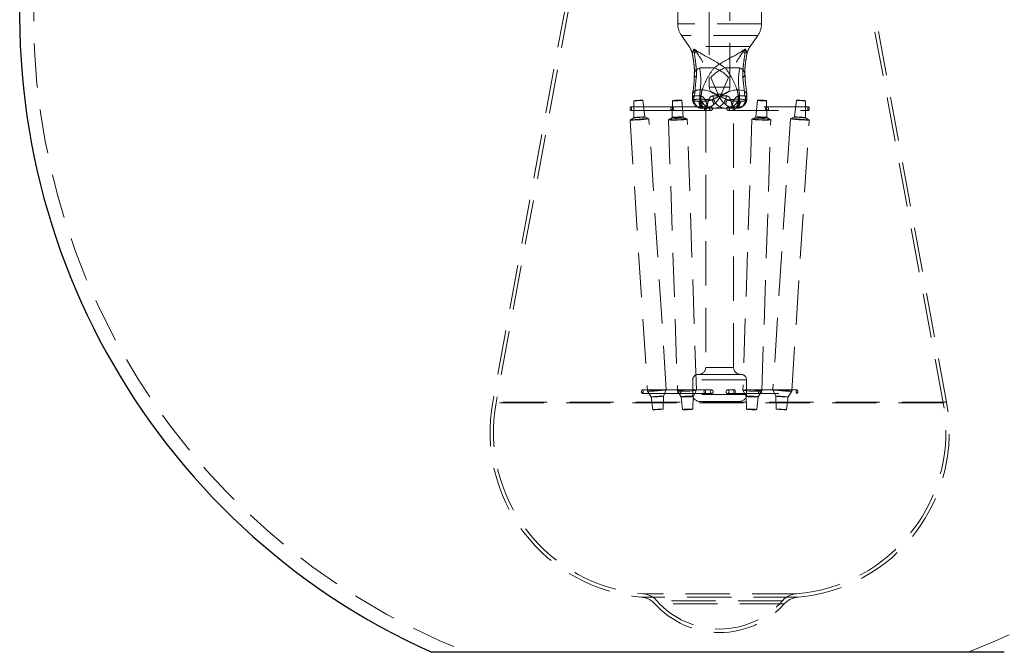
# Model space of a CAD drawing. Header units: millimetres. Extents: x 629 to 811, y 290 to 661.
# Tile 1 of 36: x 629 to 657, y 290 to 308. Entities that reach past the tile are written whole.
import ezdxf

# ---------------------------------------------------------------- set-up
doc = ezdxf.new("R2010")
doc.units = ezdxf.units.MM
doc.linetypes.add('HIDDEN', pattern=[1.905, 1.27, -0.635])
doc.styles.add('SLDTEXTSTYLE0', font='TXT', dxfattribs={"width": 0.75})
doc.dimstyles.new('SLDDIMSTYLE0', dxfattribs={"dimtxt": 3.5, "dimasz": 3.556, "dimexe": 0, "dimexo": 0.0625, "dimgap": 0.875, "dimtad": 1, "dimdec": 0, "dimlfac": 5, "dimrnd": 1e-09, "dimzin": 12, "dimdsep": 46, "dimtxsty": 'SLDTEXTSTYLE0', "dimblk1": 'CLOSED', "dimblk2": 'CLOSED', "dimsah": 1, "dimcen": 0.09, "dimadec": 0, "dimazin": 3, "dimtfac": 1, "dimtdec": 0, "dimtofl": 0, "dimtmove": 0, "dimatfit": 3, "dimldrblk": 'CLOSED', "dimfxl": 0, "dimfrac": 2, "dimtolj": 1, "dimtzin": 12, "dimarcsym": 0})

# ---------------------------------------------------------------- blocks, each defined once
blk = doc.blocks.new('_Closed')
at = {"color": 0, "linetype": 'ByBlock', "lineweight": -2}
for p, q in [((-1, 0.166667), (0, 0)), ((-1, 0.166667), (-1, -0.166667)), ((0, 0), (-1, -0.166667)), ((0, 0), (-1, 0))]:
    blk.add_line(p, q, dxfattribs=at)
blk = doc.blocks.new('_D')
at = {"color": 7, "linetype": 'Continuous', "lineweight": 0}
for p, q in [((655.404, 535.69), (685.285, 535.69)), ((684.285, 535.69), (684.285, 290.022)), ((658.057, 290.022), (685.285, 290.022))]:
    blk.add_line(p, q, dxfattribs=at)
at = {"color": 7, "linetype": 'Continuous', "lineweight": 18, "xscale": 3.556, "yscale": 3.556}
for p, rotation in [((684.285, 535.69, 34.3), 90.00000000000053), ((684.285, 290.022, 34.3), 270.0000000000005)]:
    blk.add_blockref('_Closed', p, dxfattribs=dict(at, rotation=rotation))
at = {"color": 7, "linetype": 'Continuous', "lineweight": 18, "insert": (679.773, 373.959), "char_height": 3.5, "attachment_point": 1, "rotation": 90, "style": 'SLDTEXTSTYLE0'}
blk.add_mtext('1228', dxfattribs=at)

msp = doc.modelspace()

# ---------------------------------------------------------------- linework, layer by layer
at = {"color": 7, "linetype": 'HIDDEN', "lineweight": 18}
for p, q in [((647.704, 314.125), (647.704, 308.034)), ((648.608, 314.125), (648.608, 306.215)), ((649.2, 306.215), (649.2, 314.125)), ((650.104, 308.034), (650.104, 314.125)), ((645.193, 312.353), (642.404, 297.189)), ((645.291, 312.335), (642.502, 297.171)), ((655.306, 297.171), (652.517, 312.335)), ((655.404, 297.189), (652.616, 312.353)), ((650.103, 308.034), (647.708, 308.034)), ((647.812, 307.691), (648.032, 307.376)), ((649.995, 307.691), (647.813, 307.691)), ((649.777, 307.376), (649.996, 307.691)), ((649.776, 307.376), (648.033, 307.376)), ((648.741, 306.766), (648.333, 306.766)), ((649.067, 306.766), (649.476, 306.766)), ((649.628, 306.609), (649.628, 306.604)), ((648.18, 305.966), (648.236, 306.489)), ((648.653, 306.489), (648.878, 305.966)), ((649.155, 306.489), (648.93, 305.966)), ((649.628, 305.966), (649.572, 306.489)), ((648.13, 306.019), (648.131, 306.023)), ((648.405, 306.141), (648.352, 306.141)), ((649.199, 306.215), (648.61, 306.215)), ((648.86, 306.015), (648.808, 306.015)), ((649, 306.015), (648.86, 306.015)), ((649.403, 306.141), (649.456, 306.141)), ((646.443, 305.825), (646.448, 305.341)), ((646.763, 305.361), (646.707, 305.842)), ((647.558, 305.829), (647.548, 305.346)), ((647.864, 305.357), (647.822, 305.838)), ((648.345, 305.966), (648.18, 305.966)), ((648.313, 305.809), (648.339, 305.81)), ((648.366, 305.874), (648.333, 305.874)), ((648.333, 305.874), (648.339, 305.81)), ((648.36, 305.81), (648.339, 305.81)), ((648.36, 305.81), (648.366, 305.874)), ((648.36, 305.81), (648.388, 305.809)), ((648.878, 305.966), (648.714, 305.966)), ((648.93, 305.966), (649.095, 305.966)), ((649.448, 305.81), (649.42, 305.809)), ((649.442, 305.874), (649.475, 305.874)), ((649.448, 305.81), (649.442, 305.874)), ((649.448, 305.81), (649.469, 305.81)), ((649.464, 305.966), (649.628, 305.966)), ((649.475, 305.874), (649.469, 305.81)), ((649.469, 305.81), (649.496, 305.809)), ((649.986, 305.838), (649.944, 305.357)), ((650.26, 305.346), (650.25, 305.829)), ((651.102, 305.842), (651.045, 305.361)), ((651.36, 305.341), (651.365, 305.825)), ((647.546, 305.648), (646.359, 305.648)), ((646.359, 305.548), (647.546, 305.548)), ((648.658, 305.648), (647.546, 305.648)), ((647.546, 305.548), (648.658, 305.548)), ((648.433, 305.61), (648.42, 305.61)), ((648.451, 305.61), (648.433, 305.61)), ((648.465, 305.61), (648.451, 305.61)), ((648.742, 305.61), (648.465, 305.61)), ((648.504, 305.61), (648.504, 298.186)), ((649.259, 305.61), (648.742, 305.61)), ((649.315, 305.648), (649.15, 305.648)), ((649.15, 305.548), (649.315, 305.548)), ((649.304, 305.61), (649.259, 305.61)), ((649.388, 305.61), (649.304, 305.61)), ((649.304, 298.186), (649.304, 305.61)), ((651.449, 305.648), (649.315, 305.648)), ((649.315, 305.548), (651.449, 305.548)), ((646.34, 305.272), (646.838, 297.504)), ((646.448, 305.341), (646.341, 305.272)), ((646.879, 305.307), (646.763, 305.362)), ((647.377, 297.539), (646.879, 305.306)), ((647.438, 305.28), (647.698, 297.512)), ((647.549, 305.347), (647.44, 305.282)), ((647.976, 305.3), (647.863, 305.358)), ((648.238, 297.53), (647.978, 305.298)), ((649.83, 305.298), (649.57, 297.53)), ((649.945, 305.358), (649.832, 305.3)), ((650.111, 297.512), (650.37, 305.28)), ((650.368, 305.282), (650.259, 305.347)), ((650.929, 305.306), (650.431, 297.539)), ((651.045, 305.362), (650.93, 305.307)), ((650.971, 297.504), (651.468, 305.272)), ((651.468, 305.272), (651.36, 305.341)), ((649.303, 298.186), (648.506, 298.186)), ((648.133, 297.826), (648.133, 297.41)), ((649.667, 297.826), (648.141, 297.826)), ((648.622, 297.986), (648.293, 297.986)), ((649.515, 297.986), (648.622, 297.986)), ((649.675, 297.41), (649.675, 297.826)), ((647.747, 297.539), (646.689, 297.539)), ((647.293, 297.361), (647.377, 297.538)), ((647.698, 297.512), (647.799, 297.343)), ((648.679, 297.539), (647.747, 297.539)), ((648.148, 297.355), (648.238, 297.53)), ((649.331, 297.539), (649.13, 297.539)), ((651.119, 297.539), (649.331, 297.539)), ((649.571, 297.53), (649.661, 297.355)), ((650.009, 297.343), (650.111, 297.512)), ((650.431, 297.538), (650.516, 297.361)), ((646.689, 297.439), (647.747, 297.439)), ((646.838, 297.504), (646.944, 297.338)), ((646.944, 297.338), (646.994, 296.974)), ((647.29, 296.993), (647.293, 297.361)), ((647.747, 297.439), (648.679, 297.439)), ((647.799, 297.344), (647.838, 296.978)), ((648.134, 296.988), (648.148, 297.355)), ((649.667, 297.41), (648.141, 297.41)), ((649.13, 297.439), (649.331, 297.439)), ((649.331, 297.439), (651.119, 297.439)), ((649.66, 297.355), (649.675, 296.988)), ((649.971, 296.978), (650.009, 297.344)), ((650.516, 297.361), (650.519, 296.993)), ((650.814, 296.974), (650.864, 297.338)), ((650.864, 297.338), (650.971, 297.504)), ((655.398, 297.189), (642.41, 297.189)), ((655.3, 297.171), (642.508, 297.171)), ((648.64, 297.21), (648.333, 297.21)), ((649.475, 297.21), (648.64, 297.21)), ((651.147, 291.604), (646.664, 291.604)), ((651.104, 291.7), (646.707, 291.7)), ((650.749, 291.409), (647.06, 291.409)), ((650.702, 291.5), (647.111, 291.5))]:
    msp.add_line(p, q, dxfattribs=at)
at = {"color": 7, "linetype": 'Continuous', "lineweight": 25}
msp.add_line((657.057, 290.022), (640.657, 290.022), dxfattribs=at)
at = {"color": 7, "linetype": 'HIDDEN', "lineweight": 18, "flags": 128}
for points in [[(648.236, 306.489), (648.205, 306.525), (648.187, 306.563), (648.18, 306.602), (648.187, 306.64), (648.206, 306.677), (648.238, 306.711), (648.28, 306.741), (648.333, 306.766)], [(649.456, 306.141), (649.517, 306.132), (649.57, 306.117), (649.614, 306.098), (649.648, 306.074), (649.669, 306.046), (649.679, 306.016), (649.675, 305.984), (649.659, 305.952)], [(646.458, 305.824), (646.49, 305.824), (646.535, 305.827), (646.586, 305.83), (646.636, 305.833), (646.676, 305.837), (646.7, 305.84), (646.706, 305.842), (646.692, 305.843), (646.659, 305.842), (646.614, 305.84), (646.563, 305.837), (646.514, 305.833), (646.474, 305.83), (646.449, 305.827), (646.444, 305.824), (646.458, 305.824)], [(647.629, 305.824), (647.589, 305.824), (647.564, 305.827), (647.559, 305.83), (647.573, 305.833), (647.605, 305.837), (647.65, 305.84), (647.702, 305.842), (647.751, 305.843), (647.791, 305.842), (647.816, 305.84), (647.822, 305.837), (647.807, 305.833), (647.775, 305.83), (647.73, 305.827), (647.679, 305.824), (647.629, 305.824)], [(648.42, 305.61), (648.399, 305.614), (648.379, 305.625), (648.36, 305.644), (648.344, 305.668), (648.331, 305.698), (648.321, 305.733), (648.315, 305.77), (648.313, 305.809)], [(648.339, 305.81), (648.341, 305.771), (648.346, 305.734), (648.355, 305.699), (648.367, 305.669), (648.381, 305.644), (648.397, 305.625), (648.415, 305.614), (648.433, 305.61)], [(648.451, 305.61), (648.433, 305.614), (648.416, 305.625), (648.4, 305.644), (648.386, 305.669), (648.375, 305.699), (648.367, 305.734), (648.362, 305.771), (648.36, 305.81)], [(648.465, 305.61), (648.45, 305.614), (648.435, 305.625), (648.422, 305.644), (648.411, 305.668), (648.401, 305.698), (648.394, 305.733), (648.39, 305.77), (648.388, 305.809)], [(648.604, 305.628), (648.584, 305.632), (648.514, 305.673), (648.489, 305.7), (648.485, 305.705), (648.488, 305.698), (648.494, 305.681), (648.5, 305.656), (648.504, 305.623), (648.504, 305.616), (648.504, 305.612), (648.504, 305.61), (648.504, 305.609), (648.504, 305.609), (648.504, 305.609), (648.504, 305.609), (648.504, 305.609), (648.504, 305.609), (648.504, 305.609), (648.504, 305.609), (648.504, 305.609), (648.504, 305.609), (648.504, 305.609), (648.504, 305.609), (648.504, 305.609), (648.504, 305.609), (648.504, 305.609), (648.504, 305.609), (648.504, 305.609), (648.504, 305.609)], [(649.344, 305.61), (649.359, 305.614), (649.373, 305.625), (649.386, 305.644), (649.398, 305.668), (649.407, 305.698), (649.414, 305.733), (649.419, 305.77), (649.42, 305.809)], [(649.358, 305.61), (649.375, 305.614), (649.392, 305.625), (649.408, 305.644), (649.422, 305.669), (649.433, 305.699), (649.441, 305.734), (649.447, 305.771), (649.448, 305.81)], [(649.469, 305.81), (649.467, 305.771), (649.462, 305.734), (649.453, 305.699), (649.442, 305.669), (649.427, 305.644), (649.411, 305.625), (649.393, 305.614), (649.375, 305.61)], [(649.388, 305.61), (649.409, 305.614), (649.429, 305.625), (649.448, 305.644), (649.464, 305.668), (649.477, 305.698), (649.487, 305.733), (649.494, 305.77), (649.496, 305.809)], [(650.179, 305.824), (650.219, 305.824), (650.244, 305.827), (650.25, 305.83), (650.235, 305.833), (650.203, 305.837), (650.158, 305.84), (650.107, 305.842), (650.057, 305.843), (650.017, 305.842), (649.992, 305.84), (649.987, 305.837), (650.001, 305.833), (650.033, 305.83), (650.078, 305.827), (650.13, 305.824), (650.179, 305.824)], [(651.35, 305.824), (651.318, 305.824), (651.273, 305.827), (651.222, 305.83), (651.173, 305.833), (651.132, 305.837), (651.108, 305.84), (651.102, 305.842), (651.117, 305.843), (651.149, 305.842), (651.194, 305.84), (651.245, 305.837), (651.295, 305.833), (651.335, 305.83), (651.359, 305.827), (651.365, 305.824), (651.35, 305.824)], [(646.336, 305.598), (646.338, 305.617), (646.343, 305.633), (646.35, 305.644), (646.359, 305.648), (646.368, 305.644), (646.376, 305.633), (646.381, 305.617), (646.382, 305.598), (646.381, 305.579), (646.376, 305.563), (646.368, 305.552), (646.359, 305.548), (646.35, 305.552), (646.343, 305.563), (646.338, 305.579), (646.336, 305.598)], [(647.59, 305.598), (647.587, 305.617), (647.577, 305.633), (647.563, 305.644), (647.546, 305.648), (647.529, 305.644), (647.515, 305.633), (647.505, 305.617), (647.502, 305.598), (647.505, 305.579), (647.515, 305.563), (647.529, 305.552), (647.546, 305.548), (647.563, 305.552), (647.577, 305.563), (647.587, 305.579), (647.59, 305.598)], [(648.471, 305.598), (648.472, 305.617), (648.477, 305.633), (648.485, 305.644), (648.494, 305.648), (648.503, 305.644), (648.51, 305.633), (648.515, 305.617), (648.517, 305.598), (648.515, 305.579), (648.51, 305.563), (648.503, 305.552), (648.494, 305.548), (648.485, 305.552), (648.477, 305.563), (648.472, 305.579), (648.471, 305.598)], [(648.703, 305.598), (648.699, 305.617), (648.69, 305.633), (648.675, 305.644), (648.658, 305.648), (648.641, 305.644), (648.627, 305.633), (648.618, 305.617), (648.614, 305.598), (648.618, 305.579), (648.627, 305.563), (648.641, 305.552), (648.658, 305.548), (648.675, 305.552), (648.69, 305.563), (648.699, 305.579), (648.703, 305.598)], [(649.105, 305.598), (649.109, 305.617), (649.118, 305.633), (649.133, 305.644), (649.15, 305.648), (649.167, 305.644), (649.181, 305.633), (649.191, 305.617), (649.194, 305.598), (649.191, 305.579), (649.181, 305.563), (649.167, 305.552), (649.15, 305.548), (649.133, 305.552), (649.118, 305.563), (649.109, 305.579), (649.105, 305.598)], [(649.338, 305.598), (649.336, 305.617), (649.331, 305.633), (649.323, 305.644), (649.315, 305.648), (649.306, 305.644), (649.298, 305.633), (649.293, 305.617), (649.291, 305.598), (649.293, 305.579), (649.298, 305.563), (649.306, 305.552), (649.315, 305.548), (649.323, 305.552), (649.331, 305.563), (649.336, 305.579), (649.338, 305.598)], [(650.218, 305.598), (650.221, 305.617), (650.231, 305.633), (650.245, 305.644), (650.262, 305.648), (650.279, 305.644), (650.294, 305.633), (650.303, 305.617), (650.307, 305.598), (650.303, 305.579), (650.294, 305.563), (650.279, 305.552), (650.262, 305.548), (650.245, 305.552), (650.231, 305.563), (650.221, 305.579), (650.218, 305.598)], [(651.472, 305.598), (651.47, 305.617), (651.465, 305.633), (651.458, 305.644), (651.449, 305.648), (651.44, 305.644), (651.433, 305.633), (651.428, 305.617), (651.426, 305.598), (651.428, 305.579), (651.433, 305.563), (651.44, 305.552), (651.449, 305.548), (651.458, 305.552), (651.465, 305.563), (651.47, 305.579), (651.472, 305.598)], [(646.371, 305.27), (646.437, 305.271), (646.529, 305.275), (646.634, 305.282), (646.734, 305.289), (646.816, 305.297), (646.867, 305.303), (646.878, 305.307), (646.849, 305.309), (646.783, 305.307), (646.69, 305.303), (646.586, 305.297), (646.485, 305.289), (646.403, 305.282), (646.352, 305.275), (646.341, 305.271), (646.371, 305.27)], [(646.466, 305.34), (646.505, 305.341), (646.558, 305.343), (646.62, 305.347), (646.679, 305.351), (646.727, 305.356), (646.756, 305.359), (646.763, 305.362), (646.745, 305.363), (646.707, 305.362), (646.653, 305.359), (646.592, 305.356), (646.533, 305.351), (646.485, 305.347), (646.455, 305.343), (646.449, 305.341), (646.466, 305.34)], [(647.584, 305.27), (647.502, 305.271), (647.451, 305.275), (647.439, 305.282), (647.469, 305.289), (647.535, 305.297), (647.627, 305.303), (647.732, 305.307), (647.833, 305.309), (647.915, 305.307), (647.966, 305.303), (647.977, 305.297), (647.948, 305.289), (647.882, 305.282), (647.79, 305.275), (647.685, 305.271), (647.584, 305.27)], [(647.633, 305.34), (647.585, 305.341), (647.556, 305.343), (647.549, 305.347), (647.566, 305.351), (647.605, 305.356), (647.659, 305.359), (647.72, 305.362), (647.779, 305.363), (647.827, 305.362), (647.857, 305.359), (647.863, 305.356), (647.846, 305.351), (647.808, 305.347), (647.754, 305.343), (647.693, 305.341), (647.633, 305.34)], [(650.225, 305.27), (650.307, 305.271), (650.357, 305.275), (650.369, 305.282), (650.34, 305.289), (650.274, 305.297), (650.181, 305.303), (650.077, 305.307), (649.976, 305.309), (649.893, 305.307), (649.843, 305.303), (649.831, 305.297), (649.86, 305.289), (649.926, 305.282), (650.019, 305.275), (650.123, 305.271), (650.225, 305.27)], [(650.175, 305.34), (650.223, 305.341), (650.253, 305.343), (650.259, 305.347), (650.242, 305.351), (650.204, 305.356), (650.15, 305.359), (650.088, 305.362), (650.029, 305.363), (649.981, 305.362), (649.952, 305.359), (649.945, 305.356), (649.962, 305.351), (650.001, 305.347), (650.055, 305.343), (650.116, 305.341), (650.175, 305.34)], [(651.438, 305.27), (651.372, 305.271), (651.279, 305.275), (651.175, 305.282), (651.074, 305.289), (650.992, 305.297), (650.941, 305.303), (650.93, 305.307), (650.96, 305.309), (651.026, 305.307), (651.118, 305.303), (651.223, 305.297), (651.324, 305.289), (651.405, 305.282), (651.456, 305.275), (651.467, 305.271), (651.438, 305.27)], [(651.342, 305.34), (651.304, 305.341), (651.25, 305.343), (651.189, 305.347), (651.13, 305.351), (651.082, 305.356), (651.052, 305.359), (651.046, 305.362), (651.063, 305.363), (651.102, 305.362), (651.155, 305.359), (651.217, 305.356), (651.276, 305.351), (651.324, 305.347), (651.353, 305.343), (651.36, 305.341), (651.342, 305.34)], [(646.666, 297.489), (646.668, 297.508), (646.673, 297.524), (646.681, 297.535), (646.689, 297.539), (646.698, 297.535), (646.706, 297.524), (646.711, 297.508), (646.712, 297.489), (646.711, 297.469), (646.706, 297.453), (646.698, 297.442), (646.689, 297.439), (646.681, 297.442), (646.673, 297.453), (646.668, 297.469), (646.666, 297.489)], [(646.868, 297.502), (646.934, 297.503), (647.027, 297.508), (647.131, 297.514), (647.232, 297.521), (647.314, 297.529), (647.365, 297.535), (647.376, 297.539), (647.346, 297.541), (647.28, 297.539), (647.188, 297.535), (647.083, 297.529), (646.982, 297.521), (646.9, 297.514), (646.85, 297.508), (646.839, 297.503), (646.868, 297.502)], [(647.843, 297.502), (647.761, 297.503), (647.71, 297.508), (647.699, 297.514), (647.728, 297.521), (647.794, 297.529), (647.886, 297.535), (647.991, 297.539), (648.092, 297.541), (648.175, 297.539), (648.225, 297.535), (648.237, 297.529), (648.207, 297.521), (648.141, 297.514), (648.049, 297.508), (647.944, 297.503), (647.843, 297.502)], [(647.791, 297.489), (647.788, 297.508), (647.778, 297.524), (647.764, 297.535), (647.747, 297.539), (647.73, 297.535), (647.716, 297.524), (647.706, 297.508), (647.703, 297.489), (647.706, 297.469), (647.716, 297.453), (647.73, 297.442), (647.747, 297.439), (647.764, 297.442), (647.778, 297.453), (647.788, 297.469), (647.791, 297.489)], [(648.454, 297.489), (648.456, 297.508), (648.461, 297.524), (648.468, 297.535), (648.477, 297.539), (648.486, 297.535), (648.494, 297.524), (648.499, 297.508), (648.5, 297.489), (648.499, 297.469), (648.494, 297.453), (648.486, 297.442), (648.477, 297.439), (648.468, 297.442), (648.461, 297.453), (648.456, 297.469), (648.454, 297.489)], [(648.723, 297.489), (648.72, 297.508), (648.71, 297.524), (648.696, 297.535), (648.679, 297.539), (648.662, 297.535), (648.647, 297.524), (648.638, 297.508), (648.634, 297.489), (648.638, 297.469), (648.647, 297.453), (648.662, 297.442), (648.679, 297.439), (648.696, 297.442), (648.71, 297.453), (648.72, 297.469), (648.723, 297.489)], [(649.085, 297.489), (649.089, 297.508), (649.098, 297.524), (649.113, 297.535), (649.13, 297.539), (649.146, 297.535), (649.161, 297.524), (649.17, 297.508), (649.174, 297.489), (649.17, 297.469), (649.161, 297.453), (649.146, 297.442), (649.13, 297.439), (649.113, 297.442), (649.098, 297.453), (649.089, 297.469), (649.085, 297.489)], [(649.354, 297.489), (649.352, 297.508), (649.347, 297.524), (649.34, 297.535), (649.331, 297.539), (649.322, 297.535), (649.315, 297.524), (649.31, 297.508), (649.308, 297.489), (649.31, 297.469), (649.315, 297.453), (649.322, 297.442), (649.331, 297.439), (649.34, 297.442), (649.347, 297.453), (649.352, 297.469), (649.354, 297.489)], [(649.965, 297.502), (650.047, 297.503), (650.098, 297.508), (650.11, 297.514), (650.08, 297.521), (650.014, 297.529), (649.922, 297.535), (649.817, 297.539), (649.716, 297.541), (649.634, 297.539), (649.583, 297.535), (649.571, 297.529), (649.601, 297.521), (649.667, 297.514), (649.759, 297.508), (649.864, 297.503), (649.965, 297.502)], [(650.017, 297.489), (650.02, 297.508), (650.03, 297.524), (650.044, 297.535), (650.061, 297.539), (650.078, 297.535), (650.093, 297.524), (650.102, 297.508), (650.106, 297.489), (650.102, 297.469), (650.093, 297.453), (650.078, 297.442), (650.061, 297.439), (650.044, 297.442), (650.03, 297.453), (650.02, 297.469), (650.017, 297.489)], [(650.94, 297.502), (650.874, 297.503), (650.782, 297.508), (650.677, 297.514), (650.576, 297.521), (650.494, 297.529), (650.443, 297.535), (650.432, 297.539), (650.462, 297.541), (650.528, 297.539), (650.62, 297.535), (650.725, 297.529), (650.826, 297.521), (650.908, 297.514), (650.958, 297.508), (650.97, 297.503), (650.94, 297.502)], [(651.142, 297.489), (651.14, 297.508), (651.135, 297.524), (651.128, 297.535), (651.119, 297.539), (651.11, 297.535), (651.103, 297.524), (651.098, 297.508), (651.096, 297.489), (651.098, 297.469), (651.103, 297.453), (651.11, 297.442), (651.119, 297.439), (651.128, 297.442), (651.135, 297.453), (651.14, 297.469), (651.142, 297.489)], [(646.964, 297.337), (647.007, 297.338), (647.066, 297.341), (647.134, 297.345), (647.199, 297.349), (647.252, 297.354), (647.285, 297.358), (647.292, 297.361), (647.273, 297.362), (647.23, 297.361), (647.171, 297.358), (647.103, 297.354), (647.038, 297.349), (646.985, 297.345), (646.952, 297.341), (646.945, 297.338), (646.964, 297.337)], [(647.893, 297.337), (647.84, 297.338), (647.807, 297.341), (647.8, 297.345), (647.819, 297.349), (647.861, 297.354), (647.921, 297.358), (647.989, 297.361), (648.054, 297.362), (648.107, 297.361), (648.14, 297.358), (648.147, 297.354), (648.128, 297.349), (648.086, 297.345), (648.026, 297.341), (647.958, 297.338), (647.893, 297.337)], [(649.915, 297.337), (649.968, 297.338), (650.001, 297.341), (650.009, 297.345), (649.99, 297.349), (649.947, 297.354), (649.887, 297.358), (649.82, 297.361), (649.754, 297.362), (649.701, 297.361), (649.669, 297.358), (649.661, 297.354), (649.68, 297.349), (649.723, 297.345), (649.782, 297.341), (649.85, 297.338), (649.915, 297.337)], [(650.844, 297.337), (650.802, 297.338), (650.742, 297.341), (650.674, 297.345), (650.609, 297.349), (650.556, 297.354), (650.524, 297.358), (650.516, 297.361), (650.536, 297.362), (650.578, 297.361), (650.638, 297.358), (650.705, 297.354), (650.771, 297.349), (650.823, 297.345), (650.856, 297.341), (650.863, 297.338), (650.844, 297.337)], [(647.011, 296.973), (647.047, 296.973), (647.098, 296.976), (647.155, 296.979), (647.21, 296.983), (647.255, 296.987), (647.283, 296.991), (647.289, 296.993), (647.273, 296.994), (647.237, 296.993), (647.186, 296.991), (647.129, 296.987), (647.073, 296.983), (647.029, 296.979), (647.001, 296.976), (646.995, 296.973), (647.011, 296.973)], [(647.917, 296.973), (647.872, 296.973), (647.845, 296.976), (647.838, 296.979), (647.854, 296.983), (647.891, 296.987), (647.941, 296.991), (647.998, 296.993), (648.054, 296.994), (648.099, 296.993), (648.127, 296.991), (648.133, 296.987), (648.117, 296.983), (648.081, 296.979), (648.03, 296.976), (647.973, 296.973), (647.917, 296.973)], [(649.891, 296.973), (649.936, 296.973), (649.964, 296.976), (649.97, 296.979), (649.954, 296.983), (649.918, 296.987), (649.867, 296.991), (649.81, 296.993), (649.754, 296.994), (649.709, 296.993), (649.682, 296.991), (649.675, 296.987), (649.691, 296.983), (649.727, 296.979), (649.778, 296.976), (649.835, 296.973), (649.891, 296.973)], [(650.797, 296.973), (650.761, 296.973), (650.711, 296.976), (650.653, 296.979), (650.598, 296.983), (650.553, 296.987), (650.525, 296.991), (650.519, 296.993), (650.536, 296.994), (650.572, 296.993), (650.622, 296.991), (650.68, 296.987), (650.735, 296.983), (650.78, 296.979), (650.807, 296.976), (650.814, 296.973), (650.797, 296.973)]]:
    msp.add_lwpolyline(points, dxfattribs=at)
at = {"color": 7, "linetype": 'Continuous', "lineweight": 25}
msp.add_arc((648.857, 308.263), 20, 97.9182, 245.7952, dxfattribs=at)
at = {"color": 7, "linetype": 'HIDDEN', "lineweight": 18}
for centre, radius, start, end in [((648.857, 308.263), 19.6, 93.2173, 248.5441), ((648.857, 308.263), 19.6, 291.4559, 0), ((648.304, 308.034), 0.6, 180, 214.8828), ((649.504, 308.034), 0.6, 325.1172, 0), ((647.539, 307.033), 0.6, 8.5614, 34.8828), ((650.269, 307.033), 0.6, 145.1172, 171.6263), ((649.316, 305.945), 0.858, 106.8751, 140.6563), ((648.492, 305.945), 0.858, 39.3437, 73.1249), ((649.428, 306.568), 0.203, 11.7169, 76.5476), ((649.477, 306.606), 0.151, 308.8998, 359.4323), ((648.222, 306.009), 0.0924, 173.7849, 218.0265), ((648.331, 305.914), 0.228, 84.5913, 151.385), ((648.314, 305.2), 0.946, 52.6737, 84.4659), ((648.808, 306.215), 0.2, 180, 270), ((649.495, 305.2), 0.946, 95.5341, 127.3263), ((649, 306.215), 0.2, 270, 0), ((648.271, 305.836), 0.135, 173.6211, 243.0695), ((648.498, 303.616), 2.265, 94.1681, 99.1694), ((648.328, 305.992), 0.184, 192.5922, 208.1932), ((648.718, 305.983), 0.373, 182.6241, 266.8461), ((649.301, 316.634), 10.8, 265.035, 266.7308), ((648.437, 305.682), 0.3, 6.4346, 34.313), ((649.087, 305.983), 0.373, 182.6241, 266.8461), ((648.721, 305.983), 0.373, 273.1539, 357.3759), ((648.708, 305.895), 0.188, 3.1869, 17.7384), ((649.1, 305.895), 0.188, 162.2616, 176.8131), ((649.372, 305.682), 0.3, 145.687, 173.5654), ((649.09, 305.983), 0.373, 273.1539, 357.3759), ((648.508, 316.634), 10.8, 273.2692, 274.965), ((649.311, 303.616), 2.265, 80.8306, 85.8319), ((649.537, 305.836), 0.135, 296.9305, 6.3789), ((649.48, 305.992), 0.184, 331.8068, 347.4078), ((648.304, 298.186), 0.2, 270, 0), ((649.504, 298.186), 0.2, 180, 270), ((648.293, 297.826), 0.16, 90, 180), ((649.515, 297.826), 0.16, 0, 90), ((648.333, 297.41), 0.2, 180, 270), ((649.475, 297.41), 0.2, 270, 0), ((647.071, 296.331), 4.745, 169.5807, 265.0349), ((647.071, 296.331), 4.645, 169.5807, 265.4656), ((650.738, 296.331), 4.645, 274.5344, 10.4193), ((650.738, 296.331), 4.745, 274.9651, 10.4193), ((646.608, 291.006), 0.6, 42.2134, 85.0349), ((646.656, 291.102), 0.6, 41.4656, 85.4656), ((651.152, 291.102), 0.6, 94.5344, 138.5344), ((651.2, 291.006), 0.6, 94.9651, 137.7866), ((648.904, 293.089), 2.5, 222.2134, 317.7866), ((648.904, 293.089), 2.4, 221.4656, 318.5344)]:
    msp.add_arc(centre, radius, start, end, dxfattribs=at)
for points, knots in [([(649.067, 306.766), (648.975, 306.829), (648.787, 306.958), (648.497, 307.105), (648.305, 307.217), (648.208, 307.281), (648.181, 307.298), (648.175, 307.302), (648.17, 307.304), (648.167, 307.304), (648.164, 307.302), (648.159, 307.295), (648.143, 307.26), (648.114, 307.158), (648.156, 307.021), (648.269, 306.874), (648.316, 306.794), (648.333, 306.766)], [0, 0, 0, 0, 0.146382, 0.296127, 0.436884, 0.484946, 0.491483, 0.494686, 0.498453, 0.502925, 0.503428, 0.509414, 0.529967, 0.612231, 0.823917, 0.938299, 1, 1, 1, 1]), ([(648.131, 307.125), (648.143, 307.05), (648.167, 306.904), (648.185, 306.72), (648.179, 306.635), (648.178, 306.61)], [0, 0, 0, 0, 0.436232, 0.833274, 1, 1, 1, 1]), ([(648.236, 306.489), (648.238, 306.53), (648.244, 306.665), (648.22, 306.906), (648.187, 307.124), (648.172, 307.248), (648.168, 307.286), (648.168, 307.298), (648.169, 307.3), (648.17, 307.3), (648.172, 307.3), (648.175, 307.297), (648.18, 307.292), (648.202, 307.265), (648.273, 307.173), (648.444, 306.912), (648.567, 306.663), (648.653, 306.489)], [0, 0, 0, 0, 0.07559, 0.246559, 0.418242, 0.472596, 0.492707, 0.497908, 0.499273, 0.500342, 0.5014, 0.504366, 0.507243, 0.513499, 0.560803, 0.693284, 1, 1, 1, 1]), ([(648.208, 307.197), (648.204, 307.201), (648.198, 307.207), (648.192, 307.214), (648.189, 307.217), (648.189, 307.218), (648.189, 307.218), (648.189, 307.218), (648.189, 307.218)], [0, 0, 0, 0, 0.564552, 0.884627, 0.946367, 0.977746, 0.993109, 1, 1, 1, 1]), ([(648.741, 306.766), (648.834, 306.829), (649.021, 306.958), (649.311, 307.105), (649.503, 307.217), (649.6, 307.281), (649.627, 307.298), (649.633, 307.302), (649.638, 307.304), (649.641, 307.304), (649.644, 307.302), (649.65, 307.295), (649.666, 307.26), (649.695, 307.158), (649.652, 307.021), (649.54, 306.874), (649.492, 306.794), (649.476, 306.766)], [0, 0, 0, 0, 0.146382, 0.296127, 0.436884, 0.484946, 0.491483, 0.494686, 0.498453, 0.502925, 0.503428, 0.509414, 0.529967, 0.612231, 0.823917, 0.938299, 1, 1, 1, 1]), ([(649.572, 306.489), (649.57, 306.53), (649.564, 306.665), (649.589, 306.906), (649.621, 307.124), (649.636, 307.248), (649.64, 307.286), (649.64, 307.298), (649.639, 307.3), (649.638, 307.3), (649.636, 307.3), (649.633, 307.297), (649.629, 307.292), (649.606, 307.265), (649.535, 307.173), (649.364, 306.912), (649.241, 306.663), (649.155, 306.489)], [0, 0, 0, 0, 0.075592, 0.247022, 0.418228, 0.472584, 0.492695, 0.497896, 0.499261, 0.50033, 0.501388, 0.504355, 0.507231, 0.513488, 0.560792, 0.693277, 1, 1, 1, 1]), ([(649.62, 307.218), (649.62, 307.218), (649.62, 307.218), (649.619, 307.217), (649.619, 307.217), (649.617, 307.215), (649.611, 307.208), (649.604, 307.201), (649.6, 307.197)], [0, 0, 0, 0, 0.003193, 0.020074, 0.046919, 0.103147, 0.340676, 1, 1, 1, 1]), ([(649.63, 306.609), (649.629, 306.648), (649.625, 306.751), (649.646, 306.934), (649.667, 307.065), (649.677, 307.124)], [0, 0, 0, 0, 0.246962, 0.656912, 1, 1, 1, 1]), ([(648.18, 306.606), (648.175, 306.442), (648.169, 306.249), (648.131, 306.049), (648.126, 306.019)], [0, 0, 0, 0, 0.850357, 1, 1, 1, 1]), ([(648.333, 306.766), (648.346, 306.669), (648.374, 306.472), (648.36, 306.253), (648.352, 306.141)], [0, 0, 0, 0, 0.492821, 1, 1, 1, 1]), ([(648.405, 306.141), (648.412, 306.16), (648.456, 306.278), (648.551, 306.496), (648.677, 306.675), (648.741, 306.766)], [0, 0, 0, 0, 0.085499, 0.538073, 1, 1, 1, 1]), ([(649.403, 306.141), (649.361, 306.25), (649.275, 306.47), (649.137, 306.666), (649.067, 306.766)], [0, 0, 0, 0, 0.4942335, 1, 1, 1, 1]), ([(649.476, 306.766), (649.462, 306.669), (649.434, 306.472), (649.449, 306.253), (649.456, 306.141)], [0, 0, 0, 0, 0.492821, 1, 1, 1, 1]), ([(649.684, 306.019), (649.669, 306.127), (649.64, 306.328), (649.632, 306.517), (649.629, 306.604)], [0, 0, 0, 0, 0.542275, 1, 1, 1, 1]), ([(648.135, 306.051), (648.13, 306.023), (648.122, 305.974), (648.125, 305.923), (648.127, 305.9)], [0, 0, 0, 0, 0.5695597, 1, 1, 1, 1]), ([(648.352, 306.141), (648.343, 306.078), (648.331, 305.991), (648.333, 305.899), (648.333, 305.874)], [0, 0, 0, 0, 0.7319628, 1, 1, 1, 1]), ([(648.366, 305.874), (648.371, 305.942), (648.378, 306.035), (648.399, 306.119), (648.405, 306.141)], [0, 0, 0, 0, 0.73249, 1, 1, 1, 1]), ([(649.442, 305.874), (649.437, 305.942), (649.43, 306.035), (649.409, 306.119), (649.403, 306.141)], [0, 0, 0, 0, 0.73249, 1, 1, 1, 1]), ([(649.456, 306.141), (649.465, 306.078), (649.478, 305.991), (649.476, 305.899), (649.475, 305.874)], [0, 0, 0, 0, 0.7319628, 1, 1, 1, 1]), ([(649.68, 305.9), (649.682, 305.932), (649.685, 305.983), (649.676, 306.033), (649.673, 306.051)], [0, 0, 0, 0, 0.6244645, 1, 1, 1, 1]), ([(648.125, 305.897), (648.124, 305.891), (648.118, 305.853), (648.135, 305.815), (648.149, 305.782)], [0, 0, 0, 0, 0.14825, 1, 1, 1, 1]), ([(648.149, 305.952), (648.136, 305.936), (648.113, 305.907), (648.13, 305.868), (648.137, 305.851)], [0, 0, 0, 0, 0.5668311, 1, 1, 1, 1]), ([(648.137, 305.851), (648.151, 305.841), (648.178, 305.821), (648.245, 305.809), (648.293, 305.809), (648.313, 305.809)], [0, 0, 0, 0, 0.419924, 0.769569, 1, 1, 1, 1]), ([(648.18, 305.966), (648.18, 305.966), (648.179, 305.965), (648.177, 305.965), (648.175, 305.964), (648.17, 305.962), (648.16, 305.958), (648.154, 305.954), (648.149, 305.952)], [0, 0, 0, 0, 0.022641, 0.069405, 0.134768, 0.261819, 0.509662, 1, 1, 1, 1]), ([(648.152, 305.783), (648.162, 305.761), (648.186, 305.706), (648.266, 305.644), (648.352, 305.609), (648.406, 305.613), (648.42, 305.614)], [0, 0, 0, 0, 0.2167037, 0.5385162, 0.8740582, 1, 1, 1, 1]), ([(648.21, 305.716), (648.195, 305.741), (648.162, 305.8), (648.165, 305.867), (648.167, 305.905)], [0, 0, 0, 0, 0.434059, 1, 1, 1, 1]), ([(648.18, 305.966), (648.18, 305.965), (648.18, 305.964), (648.179, 305.962), (648.178, 305.957), (648.175, 305.948), (648.171, 305.93), (648.168, 305.915), (648.167, 305.905)], [0, 0, 0, 0, 0.02257, 0.063444, 0.125891, 0.249955, 0.497484, 1, 1, 1, 1]), ([(648.42, 305.61), (648.4, 305.611), (648.35, 305.615), (648.272, 305.646), (648.232, 305.691), (648.21, 305.716)], [0, 0, 0, 0, 0.231156, 0.580819, 1, 1, 1, 1]), ([(648.549, 305.61), (648.549, 305.611), (648.549, 305.612), (648.549, 305.612), (648.549, 305.614), (648.549, 305.615), (648.549, 305.618), (648.549, 305.619), (648.549, 305.623), (648.549, 305.63), (648.548, 305.649), (648.545, 305.675), (648.538, 305.715), (648.527, 305.762), (648.502, 305.832), (648.459, 305.905), (648.401, 305.957), (648.363, 305.963), (648.345, 305.966)], [0, 0, 0, 0, 0.002864, 0.004285, 0.004341, 0.010021, 0.010098, 0.018119, 0.018208, 0.028148, 0.056242, 0.112098, 0.163002, 0.26585, 0.370107, 0.585833, 0.808345, 1, 1, 1, 1]), ([(648.388, 305.809), (648.41, 305.809), (648.466, 305.809), (648.57, 305.821), (648.644, 305.841), (648.685, 305.851)], [0, 0, 0, 0, 0.230431, 0.580076, 1, 1, 1, 1]), ([(648.735, 305.716), (648.7, 305.691), (648.636, 305.646), (648.54, 305.615), (648.486, 305.611), (648.465, 305.61)], [0, 0, 0, 0, 0.419181, 0.768844, 1, 1, 1, 1]), ([(648.714, 305.966), (648.697, 305.963), (648.659, 305.957), (648.611, 305.905), (648.579, 305.832), (648.562, 305.762), (648.555, 305.715), (648.551, 305.675), (648.55, 305.649), (648.549, 305.63), (648.549, 305.623), (648.549, 305.619), (648.549, 305.618), (648.549, 305.615), (648.549, 305.614), (648.549, 305.612), (648.549, 305.612), (648.549, 305.611), (648.549, 305.61)], [0, 0, 0, 0, 0.191655, 0.414167, 0.629893, 0.73415, 0.836998, 0.887902, 0.943758, 0.971852, 0.981792, 0.981881, 0.989902, 0.989979, 0.995659, 0.995715, 0.997136, 1, 1, 1, 1]), ([(648.685, 305.851), (648.719, 305.868), (648.797, 305.907), (648.854, 305.936), (648.887, 305.952)], [0, 0, 0, 0, 0.433169, 1, 1, 1, 1]), ([(648.735, 305.716), (648.763, 305.741), (648.827, 305.8), (648.871, 305.867), (648.896, 305.905)], [0, 0, 0, 0, 0.434059, 1, 1, 1, 1]), ([(648.912, 305.905), (648.906, 305.915), (648.897, 305.93), (648.887, 305.948), (648.883, 305.957), (648.881, 305.962), (648.879, 305.964), (648.879, 305.965), (648.878, 305.966)], [0, 0, 0, 0, 0.502516, 0.750045, 0.874109, 0.936556, 0.97743, 1, 1, 1, 1]), ([(648.921, 305.952), (648.914, 305.954), (648.902, 305.958), (648.89, 305.962), (648.884, 305.964), (648.881, 305.965), (648.88, 305.965), (648.879, 305.966), (648.878, 305.966)], [0, 0, 0, 0, 0.4903377, 0.7381805, 0.8652321, 0.9305948, 0.9773591, 1, 1, 1, 1]), ([(648.887, 305.952), (648.895, 305.954), (648.906, 305.958), (648.918, 305.962), (648.924, 305.964), (648.927, 305.965), (648.929, 305.965), (648.93, 305.966), (648.93, 305.966)], [0, 0, 0, 0, 0.490338, 0.738181, 0.865232, 0.930595, 0.977359, 1, 1, 1, 1]), ([(648.896, 305.905), (648.902, 305.915), (648.911, 305.93), (648.921, 305.948), (648.925, 305.957), (648.928, 305.962), (648.929, 305.964), (648.93, 305.965), (648.93, 305.966)], [0, 0, 0, 0, 0.502516, 0.750045, 0.874109, 0.936556, 0.97743, 1, 1, 1, 1]), ([(649.073, 305.716), (649.045, 305.741), (648.981, 305.8), (648.937, 305.867), (648.912, 305.905)], [0, 0, 0, 0, 0.434059, 1, 1, 1, 1]), ([(649.123, 305.851), (649.09, 305.868), (649.011, 305.907), (648.954, 305.936), (648.921, 305.952)], [0, 0, 0, 0, 0.433169, 1, 1, 1, 1]), ([(649.073, 305.716), (649.108, 305.691), (649.172, 305.646), (649.268, 305.615), (649.322, 305.611), (649.344, 305.61)], [0, 0, 0, 0, 0.4191814, 0.7688435, 1, 1, 1, 1]), ([(649.095, 305.966), (649.112, 305.963), (649.149, 305.957), (649.198, 305.905), (649.229, 305.832), (649.246, 305.762), (649.253, 305.715), (649.257, 305.675), (649.258, 305.649), (649.259, 305.63), (649.259, 305.623), (649.259, 305.619), (649.259, 305.618), (649.259, 305.615), (649.259, 305.614), (649.259, 305.612), (649.259, 305.612), (649.259, 305.611), (649.259, 305.61)], [0, 0, 0, 0, 0.191655, 0.414167, 0.629893, 0.73415, 0.836998, 0.887902, 0.943758, 0.971852, 0.981792, 0.981881, 0.989902, 0.989979, 0.995659, 0.995715, 0.997136, 1, 1, 1, 1]), ([(649.304, 305.61), (649.304, 305.612), (649.305, 305.624), (649.307, 305.648), (649.313, 305.677), (649.32, 305.698), (649.324, 305.706), (649.322, 305.702), (649.305, 305.68), (649.253, 305.641), (649.18, 305.609), (649.129, 305.614), (649.116, 305.616)], [0, 0, 0, 0, 0.010571, 0.074284, 0.147567, 0.213745, 0.294827, 0.374768, 0.475103, 0.660591, 0.912368, 1, 1, 1, 1]), ([(649.42, 305.809), (649.398, 305.809), (649.342, 305.809), (649.238, 305.821), (649.164, 305.841), (649.123, 305.851)], [0, 0, 0, 0, 0.230431, 0.580076, 1, 1, 1, 1]), ([(649.259, 305.61), (649.259, 305.611), (649.259, 305.612), (649.259, 305.612), (649.259, 305.614), (649.259, 305.615), (649.259, 305.618), (649.259, 305.619), (649.259, 305.623), (649.26, 305.63), (649.261, 305.649), (649.264, 305.675), (649.27, 305.715), (649.281, 305.762), (649.306, 305.832), (649.349, 305.905), (649.407, 305.957), (649.446, 305.963), (649.464, 305.966)], [0, 0, 0, 0, 0.002864, 0.004285, 0.004341, 0.010021, 0.010098, 0.018119, 0.018208, 0.028148, 0.056242, 0.112098, 0.163002, 0.26585, 0.370107, 0.585833, 0.808345, 1, 1, 1, 1]), ([(649.388, 305.612), (649.424, 305.614), (649.498, 305.62), (649.591, 305.678), (649.643, 305.739), (649.658, 305.777), (649.66, 305.782)], [0, 0, 0, 0, 0.307876, 0.629628, 0.948669, 1, 1, 1, 1]), ([(649.388, 305.61), (649.408, 305.611), (649.459, 305.615), (649.536, 305.646), (649.576, 305.691), (649.598, 305.716)], [0, 0, 0, 0, 0.2311565, 0.5808186, 1, 1, 1, 1]), ([(649.496, 305.809), (649.515, 305.809), (649.563, 305.809), (649.63, 305.821), (649.657, 305.841), (649.671, 305.851)], [0, 0, 0, 0, 0.230431, 0.580076, 1, 1, 1, 1]), ([(649.598, 305.716), (649.613, 305.741), (649.646, 305.8), (649.643, 305.867), (649.642, 305.905)], [0, 0, 0, 0, 0.434059, 1, 1, 1, 1]), ([(649.642, 305.905), (649.64, 305.915), (649.637, 305.93), (649.633, 305.948), (649.631, 305.957), (649.629, 305.962), (649.629, 305.964), (649.628, 305.965), (649.628, 305.966)], [0, 0, 0, 0, 0.502516, 0.750045, 0.874109, 0.936556, 0.97743, 1, 1, 1, 1]), ([(649.659, 305.952), (649.655, 305.954), (649.648, 305.958), (649.639, 305.962), (649.634, 305.964), (649.631, 305.965), (649.629, 305.965), (649.628, 305.966), (649.628, 305.966)], [0, 0, 0, 0, 0.490338, 0.738181, 0.865232, 0.930595, 0.977359, 1, 1, 1, 1]), ([(649.657, 305.782), (649.669, 305.807), (649.686, 305.844), (649.683, 305.883), (649.682, 305.897)], [0, 0, 0, 0, 0.653743, 1, 1, 1, 1]), ([(649.671, 305.851), (649.679, 305.868), (649.696, 305.907), (649.672, 305.936), (649.659, 305.952)], [0, 0, 0, 0, 0.433169, 1, 1, 1, 1]), ([(648.719, 305.614), (648.713, 305.613), (648.674, 305.602), (648.636, 305.616), (648.604, 305.628)], [0, 0, 0, 0, 0.1473787, 1, 1, 1, 1])]:
    msp.add_open_spline(points, degree=3, knots=knots, dxfattribs=at)

# ---------------------------------------------------------------- dimensions: what is measured, and where the dimension line sits
at = {"color": 7, "linetype": 'Continuous', "lineweight": 18}
dim = msp.add_linear_dim(base=(684.285, 290.022), p1=(654.404, 535.69), p2=(657.057, 290.022), angle=90, dimstyle='SLDDIMSTYLE0', dxfattribs=at)
dim.commit()
dim.dimension.update_dxf_attribs({"geometry": '_D', "text_midpoint": (684.285, 379.131), "dimtype": 160})

doc.saveas('drawing.dxf')
